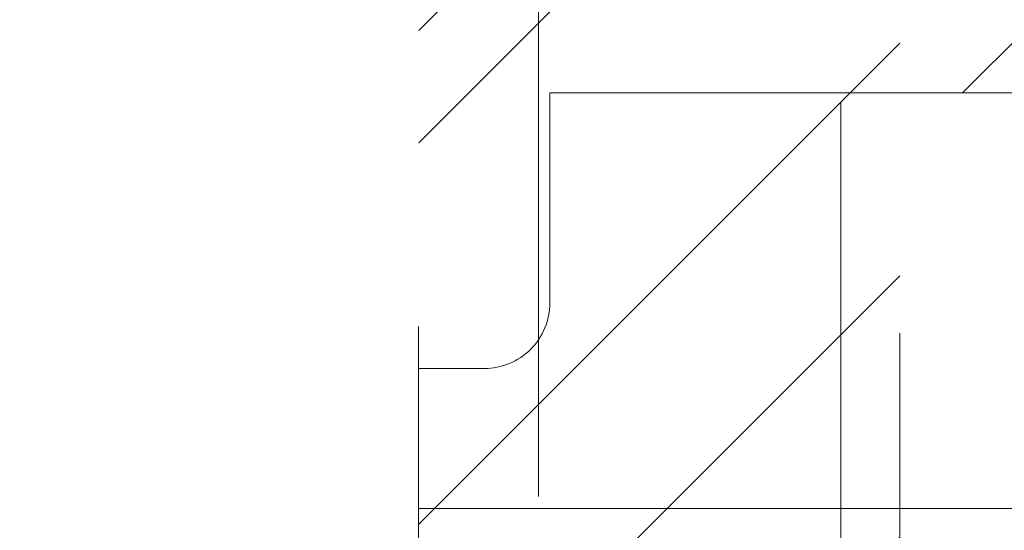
# Model space of a CAD drawing. Header units: inches. Extents: x -467 to -298, y -222 to 20.
# Tile 48 of 57: x -342.064 to -340.293, y 10.386 to 11.305. Entities that reach past the tile are written whole.
import ezdxf

# ---------------------------------------------------------------- set-up
doc = ezdxf.new("R2010")
doc.units = ezdxf.units.IN
doc.header["$LTSCALE"] = 32
doc.header["$MEASUREMENT"] = 0
doc.linetypes.add('Dash Style-1', pattern=[0.083328, 0.041656, -0.041672])
for name, color, linetype, lineweight in [('Black', 7, 'Continuous', 18), ('DashLine', 7, 'Dash Style-1', 13), ('DashLineFill', 7, 'Dash Style-1', 13), ('Drawing', 7, 'Continuous', 18), ('None', 7, 'Continuous', 18), ('SolidLine', 7, 'Continuous', 15), ('TFL_1', 7, 'Continuous', 13)]:
    doc.layers.add(name, color=color, linetype=linetype, lineweight=lineweight)
pattern_1 = [(45, (0, 0), (-1.61301565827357, 1.935715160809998), []), (45, (-1.0608, 1.0608), (-0.4723460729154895, 0.4167612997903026), [])]

# ---------------------------------------------------------------- blocks, each defined once
blk = doc.blocks.new('1BRPX5-Util_Bkt_Sm-F (2D)')
at = {"layer": 'DashLineFill', "linetype": 'Continuous', "lineweight": 13}
h = blk.add_hatch(dxfattribs=at)
h.set_pattern_fill('Steel', color=253, style=0, pattern_type=2)
h.set_pattern_definition(pattern_1)
edge = h.paths.add_edge_path()
edge.add_line((-4.468503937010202, 4.413385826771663), (-3.12992125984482, 4.413385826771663))
edge.add_line((-3.12992125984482, 4.413385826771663), (-3.12992125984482, -1.854330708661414))
edge.add_line((-3.12992125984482, -1.854330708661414), (-4.468503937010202, -1.854330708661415))
edge.add_line((-4.468503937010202, -1.854330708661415), (-4.468503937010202, -1.988188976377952))
edge.add_line((-4.468503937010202, -1.988188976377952), (-2.421259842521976, -1.988188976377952))
edge.add_line((-2.421259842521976, -1.988188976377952), (-2.421259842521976, -2.366141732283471))
edge.add_arc((-2.303149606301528, -2.366141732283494), 0.1181102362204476, 179.9999999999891, 270.000000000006)
edge.add_line((-2.303149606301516, -2.484251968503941), (2.303149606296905, -2.484251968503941))
edge.add_arc((2.303149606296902, -2.366141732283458), 0.1181102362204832, 270.0000000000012, 359.9999999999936)
edge.add_line((2.421259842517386, -2.366141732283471), (2.421259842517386, -1.988188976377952))
edge.add_line((2.421259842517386, -1.988188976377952), (4.468503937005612, -1.988188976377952))
edge.add_line((4.468503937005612, -1.988188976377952), (4.468503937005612, -1.854330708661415))
edge.add_line((4.468503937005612, -1.854330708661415), (3.12992125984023, -1.854330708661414))
edge.add_line((3.12992125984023, -1.854330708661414), (3.12992125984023, 4.413385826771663))
edge.add_line((3.12992125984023, 4.413385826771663), (4.468503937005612, 4.413385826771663))
edge.add_line((4.468503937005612, 4.413385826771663), (4.468503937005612, 4.547244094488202))
edge.add_line((4.468503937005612, 4.547244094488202), (2.421259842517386, 4.547244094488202))
edge.add_line((2.421259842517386, 4.547244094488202), (2.421259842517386, 4.925196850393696))
edge.add_arc((2.303149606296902, 4.925196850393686), 0.1181102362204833, 5.365542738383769e-12, 89.99999999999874)
edge.add_line((2.303149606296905, 5.043307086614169), (-2.303149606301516, 5.043307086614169))
edge.add_arc((-2.303149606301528, 4.92519685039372), 0.1181102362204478, 89.99999999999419, 180.0000000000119)
edge.add_line((-2.421259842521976, 4.925196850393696), (-2.421259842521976, 4.547244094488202))
edge.add_line((-2.421259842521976, 4.547244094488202), (-4.468503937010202, 4.547244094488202))
edge.add_line((-4.468503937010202, 4.547244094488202), (-4.468503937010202, 4.413385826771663))
at = {"layer": 'DashLineFill', "flags": 128}
blk.add_lwpolyline([(-4.468503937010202, 4.413385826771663), (-3.12992125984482, 4.413385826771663), (-3.12992125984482, -1.854330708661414), (-4.468503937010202, -1.854330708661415), (-4.468503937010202, -1.988188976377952), (-2.421259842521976, -1.988188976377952), (-2.421259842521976, -2.366141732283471, 0.4142135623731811), (-2.303149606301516, -2.484251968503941), (2.303149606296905, -2.484251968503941, 0.4142135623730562), (2.421259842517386, -2.366141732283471), (2.421259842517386, -1.988188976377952), (4.468503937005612, -1.988188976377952), (4.468503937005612, -1.854330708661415), (3.12992125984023, -1.854330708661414), (3.12992125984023, 4.413385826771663), (4.468503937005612, 4.413385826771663), (4.468503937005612, 4.547244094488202), (2.421259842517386, 4.547244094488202), (2.421259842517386, 4.925196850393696, 0.4142135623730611), (2.303149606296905, 5.043307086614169), (-2.303149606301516, 5.043307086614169, 0.4142135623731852), (-2.421259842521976, 4.925196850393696), (-2.421259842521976, 4.547244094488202), (-4.468503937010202, 4.547244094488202)], format="xyb", close=True, dxfattribs=at)
blk = doc.blocks.new('Slate-LegBrace (2D)')
at = {"layer": 'DashLineFill', "linetype": 'Continuous', "lineweight": 13}
h = blk.add_hatch(dxfattribs=at)
h.set_pattern_fill('Steel', color=253, style=0, pattern_type=2)
h.set_pattern_definition(pattern_1)
edge = h.paths.add_edge_path()
edge.add_line((-2.199587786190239, -0.1351515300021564), (-1.374775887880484, -0.1351515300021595))
edge.add_arc((3.636636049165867e-15, -0.01355418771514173), 1.380142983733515, 185.0545920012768, 354.9454079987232)
edge.add_line((1.374775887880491, -0.13515153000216), (2.199718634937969, -0.1351515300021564))
edge.add_arc((6.54243738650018e-05, -0.01705725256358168), 2.202821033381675, 183.0731271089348, 356.92687289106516, ccw=False)
at = {"layer": 'DashLineFill', "flags": 128}
blk.add_lwpolyline([(-2.199587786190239, -0.1351515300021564), (-1.374775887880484, -0.1351515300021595, 0.9154551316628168), (1.374775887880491, -0.13515153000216), (2.199718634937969, -0.1351515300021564, -0.9477524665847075)], format="xyb", close=True, dxfattribs=at)
blk = doc.blocks.new('Group-19')
at = {"layer": 'DashLine', "flags": 128}
blk.add_lwpolyline([(18.38582677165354, -7.303149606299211), (53.22834645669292, -7.303149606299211), (53.22834645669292, -8.051181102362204), (18.38582677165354, -8.051181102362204)], close=True, dxfattribs=at)
at = {"layer": 'SolidLine', "flags": 128}
blk.add_lwpolyline([(0.7480314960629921, -0.767716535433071), (53.22834645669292, -0.767716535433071), (53.22834645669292, -8.051181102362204), (0.7480314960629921, -8.051181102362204)], close=True, dxfattribs=at)
at = {"layer": 'TFL_1', "color": 7}
for name, p in [('1BRPX5-Util_Bkt_Sm-F (2D)', (44.96062992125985, -5.314960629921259)), ('Slate-LegBrace (2D)', (44.96062992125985, -5.31496062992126))]:
    blk.add_blockref(name, p, dxfattribs=at)
blk = doc.blocks.new('Group-20')
at = {"layer": 'None'}
blk.add_blockref('Group-19', (0, 0), dxfattribs=at)
blk = doc.blocks.new('SL Utility Cabinet (2D)')
at = {"layer": 'None'}
blk.add_blockref('Group-20', (0, 0), dxfattribs=at)
at = {"layer": 'Drawing', "color": 0, "flags": 1}
for tag in ['Tag', 'Catalog', 'Option1', 'Option2', 'Option3', 'Option4', 'Option5', 'Option6', 'Option7', 'Option8', 'Option9', 'Option10', 'Option11', 'Option12', 'Custom', 'FinishGroup', 'Discount', 'Item2', 'Item3', 'Item6', 'Item9', 'Item10', 'Item12', 'Item13', 'Item16', 'Item19', 'Item20', 'Item21', 'Item22', 'Item23', 'Item24', 'Item25', 'Item8', 'Item18', 'Item1', 'Item4', 'Item5', 'Item7', 'Item11', 'Item14', 'Item15', 'Item17']:
    blk.add_attdef(tag, (-29.03280191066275, 17.05833678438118), '', height=0.007086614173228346, dxfattribs=at)
blk = doc.blocks.new('Group-35')
at = {"layer": 'DashLineFill', "linetype": 'Continuous', "lineweight": 13}
h = blk.add_hatch(dxfattribs=at)
h.set_pattern_fill('Steel', color=253, style=0, pattern_type=2)
h.set_pattern_definition(pattern_1)
h.paths.add_polyline_path([(-2.066929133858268, 1.397637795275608), (2.066929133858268, 1.397637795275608), (2.066929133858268, 0.1377952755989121), (2.106299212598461, 0.1377952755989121), (2.106299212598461, -0.1377952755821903), (2.066929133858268, -0.1377952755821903), (2.066929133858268, -5.275590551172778), (2.106299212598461, -5.275590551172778), (2.106299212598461, -5.55118110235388), (2.066929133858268, -5.55118110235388), (2.066929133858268, -5.82677165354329), (-2.066929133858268, -5.82677165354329), (-2.066929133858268, -5.55118110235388), (-2.106299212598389, -5.55118110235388), (-2.106299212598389, -5.275590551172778), (-2.066929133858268, -5.275590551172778), (-2.066929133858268, -0.1377952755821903), (-2.106299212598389, -0.1377952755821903), (-2.106299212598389, 0.1377952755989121), (-2.066929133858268, 0.1377952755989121)])
at = {"layer": 'DashLineFill', "flags": 128}
blk.add_lwpolyline([(-2.066929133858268, 1.397637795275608), (2.066929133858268, 1.397637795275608), (2.066929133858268, 0.1377952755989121), (2.106299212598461, 0.1377952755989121), (2.106299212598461, -0.1377952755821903), (2.066929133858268, -0.1377952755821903), (2.066929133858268, -5.275590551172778), (2.106299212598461, -5.275590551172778), (2.106299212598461, -5.55118110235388), (2.066929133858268, -5.55118110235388), (2.066929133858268, -5.82677165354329), (-2.066929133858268, -5.82677165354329), (-2.066929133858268, -5.55118110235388), (-2.106299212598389, -5.55118110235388), (-2.106299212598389, -5.275590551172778), (-2.066929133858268, -5.275590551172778), (-2.066929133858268, -0.1377952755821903), (-2.106299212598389, -0.1377952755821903), (-2.106299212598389, 0.1377952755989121), (-2.066929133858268, 0.1377952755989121)], close=True, dxfattribs=at)
blk = doc.blocks.new('TL14_upper_leg (2D)')
at = {"layer": 'DashLine', "color": 7}
blk.add_blockref('Group-35', (0, 0), dxfattribs=at)
blk = doc.blocks.new('1BRPT9-Bracket (2D)')
at = {"layer": 'DashLineFill', "linetype": 'Continuous', "lineweight": 13}
h = blk.add_hatch(dxfattribs=at)
h.set_pattern_fill('Steel', color=253, style=0, pattern_type=2)
h.set_pattern_definition(pattern_1)
edge = h.paths.add_edge_path()
edge.add_arc((1.677931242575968, -8.488188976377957), 0.2519685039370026, 269.999999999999, 360.0000000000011)
edge.add_line((1.929899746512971, -8.488188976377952), (1.929899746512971, -7.480314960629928))
edge.add_line((1.929899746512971, -7.480314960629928), (2.323600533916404, -7.480314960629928))
edge.add_line((2.323600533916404, -7.480314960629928), (2.323600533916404, 7.461135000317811))
edge.add_line((2.323600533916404, 7.461135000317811), (1.929899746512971, 7.480314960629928))
edge.add_line((1.929899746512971, 7.480314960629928), (1.929899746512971, 8.488188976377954))
edge.add_arc((1.677931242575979, 8.488188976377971), 0.2519685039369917, 359.999999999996, 450.0000000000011)
edge.add_line((1.677931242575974, 8.740157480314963), (-2.32206875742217, 8.740157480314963))
edge.add_line((-2.32206875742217, 8.740157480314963), (-2.32206875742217, -8.74015748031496))
edge.add_line((-2.32206875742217, -8.74015748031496), (1.677931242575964, -8.74015748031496))
at = {"layer": 'DashLineFill'}
blk.add_line((-2.125218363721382, 8.740157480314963), (-2.125218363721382, -8.74015748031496), dxfattribs=at)
at = {"layer": 'DashLineFill', "flags": 128}
blk.add_lwpolyline([(1.677931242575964, -8.74015748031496, 0.4142135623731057), (1.929899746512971, -8.488188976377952), (1.929899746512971, -7.480314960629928), (2.323600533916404, -7.480314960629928), (2.323600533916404, 7.461135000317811), (1.929899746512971, 7.480314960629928), (1.929899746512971, 8.488188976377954, 0.4142135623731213), (1.677931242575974, 8.740157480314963), (-2.32206875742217, 8.740157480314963), (-2.32206875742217, -8.74015748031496)], format="xyb", close=True, dxfattribs=at)
blk = doc.blocks.new('1BRPT8_Cover (2D)')
at = {"layer": 'DashLineFill', "linetype": 'Continuous', "lineweight": 13}
h = blk.add_hatch(dxfattribs=at)
h.set_pattern_fill('Steel', color=253, style=0, pattern_type=2)
h.set_pattern_definition(pattern_1)
h.paths.add_polyline_path([(-1.594488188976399, -8.763779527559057), (-2.322834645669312, -8.763779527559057), (-2.322834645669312, -8.751066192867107), (-2.826068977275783, -8.742282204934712), (-2.866441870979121, -8.70280193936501), (-2.866441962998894, -6.672971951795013), (-2.84717538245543, -6.653289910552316), (-2.322834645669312, -6.644137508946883), (-2.322834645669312, -6.584208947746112), (-2.847175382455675, -6.575056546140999), (-2.866441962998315, -6.555374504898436), (-2.866441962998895, -4.468247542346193), (-2.847175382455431, -4.448565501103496), (-2.322834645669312, -4.439413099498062), (-2.322834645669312, -4.37948453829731), (-2.847175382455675, -4.370332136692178), (-2.866441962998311, -4.350650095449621), (-2.866441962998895, -2.263523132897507), (-2.847175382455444, -2.243841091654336), (-2.322834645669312, -2.234688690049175), (-2.322834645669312, -2.174760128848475), (-2.847175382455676, -2.165607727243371), (-2.866441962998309, -2.145925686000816), (-2.866441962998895, -0.05879872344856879), (-2.847175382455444, -0.03911668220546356), (-2.322834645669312, -0.02996428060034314), (-2.322834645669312, 0.02996428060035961), (-2.847175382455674, 0.03911668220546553), (-2.866441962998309, 0.05879872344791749), (-2.866441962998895, 2.145925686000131), (-2.847175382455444, 2.165607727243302), (-2.322834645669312, 2.174760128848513), (-2.322834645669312, 2.234688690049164), (-2.847175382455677, 2.243841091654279), (-2.866441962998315, 2.263523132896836), (-2.866441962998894, 4.350650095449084), (-2.84717538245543, 4.37033213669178), (-2.322834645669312, 4.379484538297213), (-2.322834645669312, 4.439413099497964), (-2.847175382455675, 4.448565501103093), (-2.866441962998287, 4.46824754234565), (-2.865499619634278, 6.55537450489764), (-2.84717538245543, 6.575056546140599), (-2.322834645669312, 6.584208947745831), (-2.322834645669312, 6.644137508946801), (-2.847175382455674, 6.653289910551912), (-2.866441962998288, 6.672971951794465), (-2.866441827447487, 8.702801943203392), (-2.826068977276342, 8.742282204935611), (-1.594488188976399, 8.763779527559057), (-1.594488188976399, 8.858267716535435), (-2.97244094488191, 8.858267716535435), (-2.97244094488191, -8.858267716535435), (-1.594488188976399, -8.858267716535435)])
h = blk.add_hatch(dxfattribs=at)
h.set_pattern_fill('Steel', color=253, style=0, pattern_type=2)
h.set_pattern_definition(pattern_1)
h.paths.add_polyline_path([(-2.322834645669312, 8.858267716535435), (-2.322834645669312, -8.858267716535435), (-2.97244094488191, -8.858267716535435), (-2.97244094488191, 8.858267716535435)])
at = {"layer": 'DashLineFill', "flags": 128}
for points in [[(-1.594488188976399, -8.763779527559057), (-2.322834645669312, -8.763779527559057), (-2.322834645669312, -8.751066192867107), (-2.826068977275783, -8.742282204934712), (-2.866441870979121, -8.70280193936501), (-2.866441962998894, -6.672971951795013), (-2.84717538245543, -6.653289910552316), (-2.322834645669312, -6.644137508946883), (-2.322834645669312, -6.584208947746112), (-2.847175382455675, -6.575056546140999), (-2.866441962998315, -6.555374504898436), (-2.866441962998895, -4.468247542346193), (-2.847175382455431, -4.448565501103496), (-2.322834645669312, -4.439413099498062), (-2.322834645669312, -4.37948453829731), (-2.847175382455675, -4.370332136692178), (-2.866441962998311, -4.350650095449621), (-2.866441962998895, -2.263523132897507), (-2.847175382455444, -2.243841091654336), (-2.322834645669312, -2.234688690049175), (-2.322834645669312, -2.174760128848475), (-2.847175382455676, -2.165607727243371), (-2.866441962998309, -2.145925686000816), (-2.866441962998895, -0.05879872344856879), (-2.847175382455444, -0.03911668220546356), (-2.322834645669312, -0.02996428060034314), (-2.322834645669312, 0.02996428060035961), (-2.847175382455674, 0.03911668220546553), (-2.866441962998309, 0.05879872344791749), (-2.866441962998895, 2.145925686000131), (-2.847175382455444, 2.165607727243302), (-2.322834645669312, 2.174760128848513), (-2.322834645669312, 2.234688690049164), (-2.847175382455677, 2.243841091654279), (-2.866441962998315, 2.263523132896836), (-2.866441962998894, 4.350650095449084), (-2.84717538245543, 4.37033213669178), (-2.322834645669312, 4.379484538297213), (-2.322834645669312, 4.439413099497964), (-2.847175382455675, 4.448565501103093), (-2.866441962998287, 4.46824754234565), (-2.865499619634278, 6.55537450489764), (-2.84717538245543, 6.575056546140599), (-2.322834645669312, 6.584208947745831), (-2.322834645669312, 6.644137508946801), (-2.847175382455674, 6.653289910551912), (-2.866441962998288, 6.672971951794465), (-2.866441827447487, 8.702801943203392), (-2.826068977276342, 8.742282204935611), (-1.594488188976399, 8.763779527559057), (-1.594488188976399, 8.858267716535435), (-2.97244094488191, 8.858267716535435), (-2.97244094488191, -8.858267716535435), (-1.594488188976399, -8.858267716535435)], [(-2.322834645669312, 8.858267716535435), (-2.322834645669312, -8.858267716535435), (-2.97244094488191, -8.858267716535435), (-2.97244094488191, 8.858267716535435)]]:
    blk.add_lwpolyline(points, close=True, dxfattribs=at)
blk = doc.blocks.new('SlateLegLocator-L3')
at = {"color": 255, "linetype": 'Dash Style-1', "lineweight": 5}
blk.add_wipeout([(-2.106299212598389, 1.3779527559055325), (2.10629921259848, 1.3779527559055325), (2.10629921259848, -5.807086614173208), (-2.106299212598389, -5.807086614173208)], dxfattribs=at).dxf.layer = 'Black'
at = {"layer": 'Black', "linetype": 'Dash Style-1', "lineweight": 5, "flags": 128}
blk.add_lwpolyline([(-2.106299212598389, 1.377952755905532), (2.106299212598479, 1.377952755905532), (2.106299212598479, -5.807086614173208), (-2.106299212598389, -5.807086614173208)], close=True, dxfattribs=at)
blk = doc.blocks.new('Group-59')
at = {"layer": 'None', "color": 7, "rotation": 180}
for name in ['1BRPT8_Cover (2D)', '1BRPT9-Bracket (2D)']:
    blk.add_blockref(name, (61.87795275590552, -11.41732283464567), dxfattribs=at)
at = {"layer": 'None', "color": 7}
blk.add_blockref('TL14_upper_leg (2D)', (61.87795275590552, -5.31496062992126), dxfattribs=at)
blk.add_blockref('SlateLegLocator-L3', (61.87795275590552, -5.31496062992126), dxfattribs=at)
blk = doc.blocks.new('Group-61')
at = {"layer": 'None'}
blk.add_blockref('Group-59', (0, 0), dxfattribs=at)
blk = doc.blocks.new('SL Credenza Desk Top (2D)')
at = {"layer": 'None'}
blk.add_blockref('Group-61', (0, 0), dxfattribs=at)
at = {"layer": 'Drawing', "color": 0, "flags": 1}
for tag in ['Tag', 'Catalog', 'Option1', 'Option2', 'Option3', 'Option4', 'Option5', 'Option6', 'Option7', 'Option8', 'Option9', 'Option10', 'Option11', 'Option12', 'Custom', 'FinishGroup', 'Discount', 'Item2', 'Item3', 'Item6', 'Item9', 'Item10', 'Item12', 'Item13', 'Item16', 'Item19', 'Item20', 'Item21', 'Item22', 'Item23', 'Item24', 'Item25', 'Item8', 'Item18', 'Item1', 'Item4', 'Item5', 'Item7', 'Item11', 'Item14', 'Item15', 'Item17']:
    blk.add_attdef(tag, (-45.8715836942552, 8.953742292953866), '', height=0.007086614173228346, dxfattribs=at)

msp = doc.modelspace()

# ---------------------------------------------------------------- block references
at = {"layer": 'Drawing'}
msp.add_blockref('SL Utility Cabinet (2D)', (-388.4921259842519, 18.4763779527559), dxfattribs=at)

# ---------------------------------------------------------------- next in the draw order: block references
msp.add_blockref('SL Credenza Desk Top (2D)', (-405.3309077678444, 18.47637795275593), dxfattribs=at)

doc.saveas('drawing.dxf')
